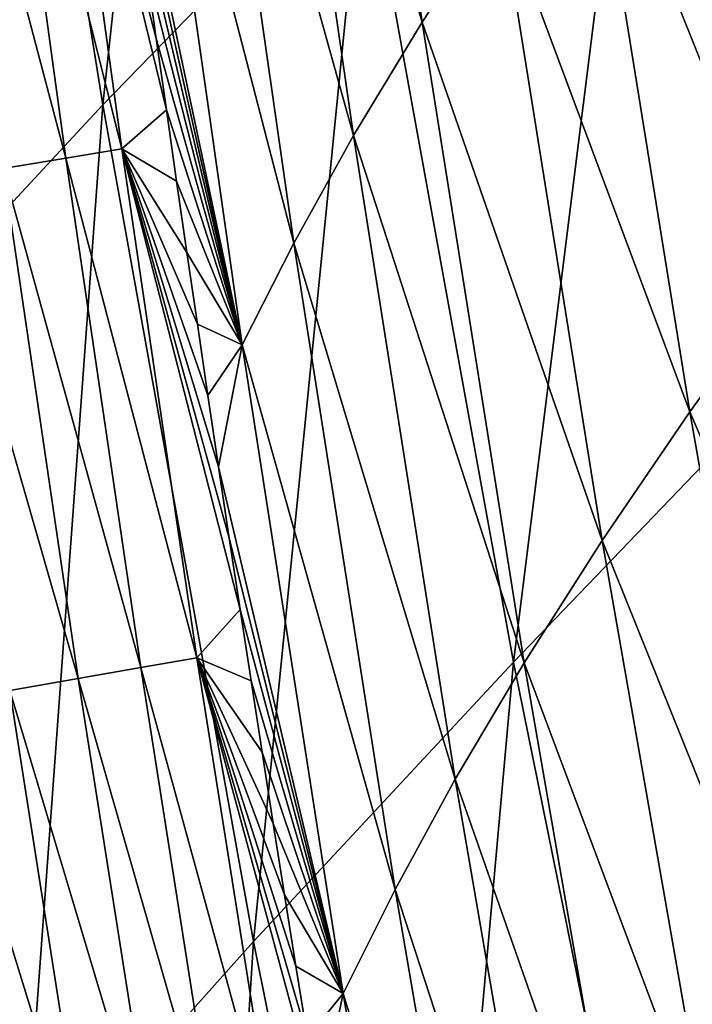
# Model space of a CAD drawing. Header units: millimetres. Extents: x -300 to 300, y -500 to 500.
# Tile 40 of 256: x -273 to -262, y -266 to -251. Entities that reach past the tile are written whole.
import ezdxf

# ---------------------------------------------------------------- set-up
doc = ezdxf.new("R2010")
doc.units = ezdxf.units.MM
doc.header["$LTSCALE"] = 81.481481
for name, color, linetype in [('20', 7, 'CONTINUOUS'), ('22', 7, 'CONTINUOUS'), ('25', 7, 'CONTINUOUS')]:
    doc.layers.add(name, color=color, linetype=linetype)

msp = doc.modelspace()

# ---------------------------------------------------------------- linework, layer by layer
at = {"layer": '20', "color": 153, "linetype": 'Continuous', "true_color": 0x80a2b4}
for points in [[(-271.451, -252.153, 31.607), (-269.569, -234.801, 35.167), (-273.602, -238.765, 31.485), (-271.451, -252.153, 31.607)], [(-267.424, -248.006, 35.3), (-269.569, -234.801, 35.167), (-271.451, -252.153, 31.607), (-267.424, -248.006, 35.3)], [(-271.451, -252.153, 31.607), (-273.602, -238.765, 31.485), (-275.016, -255.993, 27.705), (-271.451, -252.153, 31.607)], [(-260.649, -256.13, 38.934), (-258.056, -238.821, 42.077), (-262.953, -243.559, 38.788), (-260.649, -256.13, 38.934)], [(-265.104, -260.767, 35.438), (-262.953, -243.559, 38.788), (-267.424, -248.006, 35.3), (-265.104, -260.767, 35.438)], [(-260.649, -256.13, 38.934), (-262.953, -243.559, 38.788), (-265.104, -260.767, 35.438), (-260.649, -256.13, 38.934)], [(-269.122, -265.086, 31.735), (-267.424, -248.006, 35.3), (-271.451, -252.153, 31.607), (-269.122, -265.086, 31.735)], [(-265.104, -260.767, 35.438), (-267.424, -248.006, 35.3), (-269.122, -265.086, 31.735), (-265.104, -260.767, 35.438)], [(-272.685, -269.079, 27.819), (-271.451, -252.153, 31.607), (-275.016, -255.993, 27.705), (-272.685, -269.079, 27.819)], [(-269.122, -265.086, 31.735), (-271.451, -252.153, 31.607), (-272.685, -269.079, 27.819), (-269.122, -265.086, 31.735)], [(-272.685, -269.079, 27.819), (-275.016, -255.993, 27.705), (-275.777, -272.737, 23.686), (-272.685, -269.079, 27.819)], [(-262.605, -273.091, 35.581), (-260.649, -256.13, 38.934), (-265.104, -260.767, 35.438), (-262.605, -273.091, 35.581)], [(-258.168, -268.274, 39.087), (-260.649, -256.13, 38.934), (-262.605, -273.091, 35.581), (-258.168, -268.274, 39.087)], [(-266.612, -277.571, 31.867), (-265.104, -260.767, 35.438), (-269.122, -265.086, 31.735), (-266.612, -277.571, 31.867)], [(-262.605, -273.091, 35.581), (-265.104, -260.767, 35.438), (-266.612, -277.571, 31.867), (-262.605, -273.091, 35.581)], [(-270.172, -281.706, 27.938), (-269.122, -265.086, 31.735), (-272.685, -269.079, 27.819), (-270.172, -281.706, 27.938)], [(-266.612, -277.571, 31.867), (-269.122, -265.086, 31.735), (-270.172, -281.706, 27.938), (-266.612, -277.571, 31.867)]]:
    msp.add_3dface(points, dxfattribs=at)
at = {"layer": '22', "color": 153, "linetype": 'Continuous', "true_color": 0x80a2b4}
for points in [[(-266.515, -250.879, 15.523), (-269.054, -242.409, 13.914), (-267.998, -240.707, 15.527), (-266.515, -250.879, 15.523)], [(-266.515, -250.879, 15.523), (-267.998, -240.707, 15.527), (-265.312, -249.038, 17.15), (-266.515, -250.879, 15.523)], [(-267.576, -252.631, 13.894), (-269.974, -244.026, 12.301), (-269.054, -242.409, 13.914), (-267.576, -252.631, 13.894)], [(-267.576, -252.631, 13.894), (-269.054, -242.409, 13.914), (-266.515, -250.879, 15.523), (-267.576, -252.631, 13.894)], [(-259.222, -252.641, 22.054), (-262.46, -245.083, 20.396), (-260.81, -242.971, 22.006), (-259.222, -252.641, 22.054)], [(-268.501, -254.293, 12.264), (-270.765, -245.558, 10.686), (-269.974, -244.026, 12.301), (-268.501, -254.293, 12.264)], [(-268.501, -254.293, 12.264), (-269.974, -244.026, 12.301), (-267.576, -252.631, 13.894), (-268.501, -254.293, 12.264)], [(-260.874, -254.818, 20.433), (-263.961, -247.106, 18.776), (-262.46, -245.083, 20.396), (-260.874, -254.818, 20.433)], [(-260.874, -254.818, 20.433), (-262.46, -245.083, 20.396), (-259.222, -252.641, 22.054), (-260.874, -254.818, 20.433)], [(-270.765, -245.558, 10.686), (-269.297, -255.866, 10.631), (-271.239, -246.711, 9.53), (-270.765, -245.558, 10.686)], [(-269.297, -255.866, 10.631), (-270.765, -245.558, 10.686), (-268.501, -254.293, 12.264), (-269.297, -255.866, 10.631)], [(-271.239, -246.711, 9.53), (-269.297, -255.866, 10.631), (-271.088, -247.816, 9.524), (-271.239, -246.711, 9.53)], [(-262.377, -256.9, 18.801), (-265.312, -249.038, 17.15), (-263.961, -247.106, 18.776), (-262.377, -256.9, 18.801)], [(-262.377, -256.9, 18.801), (-263.961, -247.106, 18.776), (-260.874, -254.818, 20.433), (-262.377, -256.9, 18.801)], [(-271.088, -247.816, 9.524), (-269.297, -255.866, 10.631), (-270.935, -248.92, 9.518), (-271.088, -247.816, 9.524)], [(-270.935, -248.92, 9.518), (-269.297, -255.866, 10.631), (-270.781, -250.024, 9.512), (-270.935, -248.92, 9.518)], [(-263.732, -258.887, 17.161), (-266.515, -250.879, 15.523), (-265.312, -249.038, 17.15), (-263.732, -258.887, 17.161)], [(-263.732, -258.887, 17.161), (-265.312, -249.038, 17.15), (-262.377, -256.9, 18.801), (-263.732, -258.887, 17.161)], [(-270.781, -250.024, 9.512), (-269.297, -255.866, 10.631), (-270.626, -251.128, 9.506), (-270.781, -250.024, 9.512)], [(-264.939, -260.779, 15.519), (-267.576, -252.631, 13.894), (-266.515, -250.879, 15.523), (-264.939, -260.779, 15.519)], [(-264.939, -260.779, 15.519), (-266.515, -250.879, 15.523), (-263.732, -258.887, 17.161), (-264.939, -260.779, 15.519)], [(-270.626, -251.128, 9.506), (-269.297, -255.866, 10.631), (-270.469, -252.232, 9.499), (-270.626, -251.128, 9.506)], [(-270.469, -252.232, 9.499), (-269.297, -255.866, 10.631), (-270.311, -253.336, 9.493), (-270.469, -252.232, 9.499)], [(-266.004, -262.576, 13.874), (-268.501, -254.293, 12.264), (-267.576, -252.631, 13.894), (-266.004, -262.576, 13.874)], [(-266.004, -262.576, 13.874), (-267.576, -252.631, 13.894), (-264.939, -260.779, 15.519), (-266.004, -262.576, 13.874)], [(-270.311, -253.336, 9.493), (-269.297, -255.866, 10.631), (-270.151, -254.439, 9.487), (-270.311, -253.336, 9.493)], [(-266.934, -264.279, 12.227), (-269.297, -255.866, 10.631), (-268.501, -254.293, 12.264), (-266.934, -264.279, 12.227)], [(-266.934, -264.279, 12.227), (-268.501, -254.293, 12.264), (-266.004, -262.576, 13.874), (-266.934, -264.279, 12.227)], [(-270.151, -254.439, 9.487), (-269.297, -255.866, 10.631), (-269.99, -255.543, 9.48), (-270.151, -254.439, 9.487)], [(-259.193, -264.294, 20.471), (-262.377, -256.9, 18.801), (-260.874, -254.818, 20.433), (-259.193, -264.294, 20.471)], [(-269.99, -255.543, 9.48), (-269.297, -255.866, 10.631), (-269.827, -256.646, 9.474), (-269.99, -255.543, 9.48)], [(-269.827, -256.646, 9.474), (-269.297, -255.866, 10.631), (-269.662, -257.749, 9.467), (-269.827, -256.646, 9.474)], [(-269.297, -255.866, 10.631), (-267.735, -265.889, 10.576), (-269.662, -257.749, 9.467), (-269.297, -255.866, 10.631)], [(-267.735, -265.889, 10.576), (-269.297, -255.866, 10.631), (-266.934, -264.279, 12.227), (-267.735, -265.889, 10.576)], [(-260.698, -266.432, 18.826), (-263.732, -258.887, 17.161), (-262.377, -256.9, 18.801), (-260.698, -266.432, 18.826)], [(-260.698, -266.432, 18.826), (-262.377, -256.9, 18.801), (-259.193, -264.294, 20.471), (-260.698, -266.432, 18.826)], [(-269.662, -257.749, 9.467), (-267.735, -265.889, 10.576), (-269.497, -258.852, 9.461), (-269.662, -257.749, 9.467)], [(-269.497, -258.852, 9.461), (-267.735, -265.889, 10.576), (-269.329, -259.955, 9.454), (-269.497, -258.852, 9.461)], [(-262.055, -268.47, 17.173), (-264.939, -260.779, 15.519), (-263.732, -258.887, 17.161), (-262.055, -268.47, 17.173)], [(-262.055, -268.47, 17.173), (-263.732, -258.887, 17.161), (-260.698, -266.432, 18.826), (-262.055, -268.47, 17.173)], [(-269.329, -259.955, 9.454), (-267.735, -265.889, 10.576), (-269.16, -261.058, 9.447), (-269.329, -259.955, 9.454)], [(-263.266, -270.409, 15.515), (-266.004, -262.576, 13.874), (-264.939, -260.779, 15.519), (-263.266, -270.409, 15.515)], [(-263.266, -270.409, 15.515), (-264.939, -260.779, 15.519), (-262.055, -268.47, 17.173), (-263.266, -270.409, 15.515)], [(-269.16, -261.058, 9.447), (-267.735, -265.889, 10.576), (-268.989, -262.16, 9.441), (-269.16, -261.058, 9.447)], [(-268.989, -262.16, 9.441), (-267.735, -265.889, 10.576), (-268.817, -263.262, 9.434), (-268.989, -262.16, 9.441)], [(-264.336, -272.248, 13.854), (-266.934, -264.279, 12.227), (-266.004, -262.576, 13.874), (-264.336, -272.248, 13.854)], [(-264.336, -272.248, 13.854), (-266.004, -262.576, 13.874), (-263.266, -270.409, 15.515), (-264.336, -272.248, 13.854)], [(-268.817, -263.262, 9.434), (-267.735, -265.889, 10.576), (-268.643, -264.364, 9.427), (-268.817, -263.262, 9.434)], [(-265.27, -273.989, 12.19), (-267.735, -265.889, 10.576), (-266.934, -264.279, 12.227), (-265.27, -273.989, 12.19)], [(-265.27, -273.989, 12.19), (-266.934, -264.279, 12.227), (-264.336, -272.248, 13.854), (-265.27, -273.989, 12.19)], [(-268.643, -264.364, 9.427), (-267.735, -265.889, 10.576), (-268.467, -265.465, 9.42), (-268.643, -264.364, 9.427)], [(-268.467, -265.465, 9.42), (-267.735, -265.889, 10.576), (-268.29, -266.567, 9.413), (-268.467, -265.465, 9.42)], [(-268.29, -266.567, 9.413), (-267.735, -265.889, 10.576), (-268.111, -267.668, 9.406), (-268.29, -266.567, 9.413)], [(-267.735, -265.889, 10.576), (-266.076, -275.631, 10.521), (-268.111, -267.668, 9.406), (-267.735, -265.889, 10.576)], [(-266.076, -275.631, 10.521), (-267.735, -265.889, 10.576), (-265.27, -273.989, 12.19), (-266.076, -275.631, 10.521)]]:
    msp.add_3dface(points, dxfattribs=at)
at = {"layer": '25', "color": 153, "linetype": 'Continuous', "true_color": 0x80a2b4}
for points in [[(-272.246, -244.949, 8.183), (-271.158, -252.834, 8.151), (-273.108, -245.084, 6.878), (-272.246, -244.949, 8.183)], [(-270.781, -250.024, 9.512), (-270.626, -251.128, 9.506), (-272.246, -244.949, 8.183), (-270.781, -250.024, 9.512)], [(-270.626, -251.128, 9.506), (-270.469, -252.232, 9.499), (-272.246, -244.949, 8.183), (-270.626, -251.128, 9.506)], [(-272.246, -244.949, 8.183), (-270.469, -252.232, 9.499), (-271.158, -252.834, 8.151), (-272.246, -244.949, 8.183)], [(-273.108, -245.084, 6.878), (-272.023, -252.978, 6.858), (-274.072, -245.233, 5.642), (-273.108, -245.084, 6.878)], [(-273.108, -245.084, 6.878), (-271.158, -252.834, 8.151), (-272.023, -252.978, 6.858), (-273.108, -245.084, 6.878)], [(-274.072, -245.233, 5.642), (-272.023, -252.978, 6.858), (-272.989, -253.137, 5.634), (-274.072, -245.233, 5.642)], [(-270.469, -252.232, 9.499), (-270.311, -253.336, 9.493), (-271.158, -252.834, 8.151), (-270.469, -252.232, 9.499)], [(-271.158, -252.834, 8.151), (-269.996, -260.699, 8.118), (-272.023, -252.978, 6.858), (-271.158, -252.834, 8.151)], [(-270.311, -253.336, 9.493), (-270.151, -254.439, 9.487), (-271.158, -252.834, 8.151), (-270.311, -253.336, 9.493)], [(-270.151, -254.439, 9.487), (-269.99, -255.543, 9.48), (-271.158, -252.834, 8.151), (-270.151, -254.439, 9.487)], [(-269.99, -255.543, 9.48), (-269.827, -256.646, 9.474), (-271.158, -252.834, 8.151), (-269.99, -255.543, 9.48)], [(-269.827, -256.646, 9.474), (-269.662, -257.749, 9.467), (-271.158, -252.834, 8.151), (-269.827, -256.646, 9.474)], [(-269.662, -257.749, 9.467), (-269.497, -258.852, 9.461), (-271.158, -252.834, 8.151), (-269.662, -257.749, 9.467)], [(-269.497, -258.852, 9.461), (-269.329, -259.955, 9.454), (-271.158, -252.834, 8.151), (-269.497, -258.852, 9.461)], [(-271.158, -252.834, 8.151), (-269.329, -259.955, 9.454), (-269.996, -260.699, 8.118), (-271.158, -252.834, 8.151)], [(-272.023, -252.978, 6.858), (-270.864, -260.853, 6.837), (-272.989, -253.137, 5.634), (-272.023, -252.978, 6.858)], [(-272.023, -252.978, 6.858), (-269.996, -260.699, 8.118), (-270.864, -260.853, 6.837), (-272.023, -252.978, 6.858)], [(-272.989, -253.137, 5.634), (-271.832, -261.023, 5.624), (-274.047, -253.309, 4.49), (-272.989, -253.137, 5.634)], [(-272.989, -253.137, 5.634), (-270.864, -260.853, 6.837), (-271.832, -261.023, 5.624), (-272.989, -253.137, 5.634)], [(-274.047, -253.309, 4.49), (-271.832, -261.023, 5.624), (-272.889, -261.206, 4.491), (-274.047, -253.309, 4.49)], [(-269.329, -259.955, 9.454), (-269.16, -261.058, 9.447), (-269.996, -260.699, 8.118), (-269.329, -259.955, 9.454)], [(-269.996, -260.699, 8.118), (-268.754, -268.546, 8.083), (-270.864, -260.853, 6.837), (-269.996, -260.699, 8.118)], [(-269.16, -261.058, 9.447), (-268.989, -262.16, 9.441), (-269.996, -260.699, 8.118), (-269.16, -261.058, 9.447)], [(-268.989, -262.16, 9.441), (-268.817, -263.262, 9.434), (-269.996, -260.699, 8.118), (-268.989, -262.16, 9.441)], [(-268.817, -263.262, 9.434), (-268.643, -264.364, 9.427), (-269.996, -260.699, 8.118), (-268.817, -263.262, 9.434)], [(-268.643, -264.364, 9.427), (-268.467, -265.465, 9.42), (-269.996, -260.699, 8.118), (-268.643, -264.364, 9.427)], [(-268.467, -265.465, 9.42), (-268.29, -266.567, 9.413), (-269.996, -260.699, 8.118), (-268.467, -265.465, 9.42)], [(-268.29, -266.567, 9.413), (-268.111, -267.668, 9.406), (-269.996, -260.699, 8.118), (-268.29, -266.567, 9.413)], [(-269.996, -260.699, 8.118), (-268.111, -267.668, 9.406), (-268.754, -268.546, 8.083), (-269.996, -260.699, 8.118)], [(-270.864, -260.853, 6.837), (-269.625, -268.71, 6.813), (-271.832, -261.023, 5.624), (-270.864, -260.853, 6.837)], [(-270.864, -260.853, 6.837), (-268.754, -268.546, 8.083), (-269.625, -268.71, 6.813), (-270.864, -260.853, 6.837)], [(-271.832, -261.023, 5.624), (-270.593, -268.891, 5.613), (-272.889, -261.206, 4.491), (-271.832, -261.023, 5.624)], [(-271.832, -261.023, 5.624), (-269.625, -268.71, 6.813), (-270.593, -268.891, 5.613), (-271.832, -261.023, 5.624)], [(-272.889, -261.206, 4.491), (-271.65, -269.087, 4.492), (-274.028, -261.402, 3.449), (-272.889, -261.206, 4.491)], [(-272.889, -261.206, 4.491), (-270.593, -268.891, 5.613), (-271.65, -269.087, 4.492), (-272.889, -261.206, 4.491)], [(-274.028, -261.402, 3.449), (-271.65, -269.087, 4.492), (-272.787, -269.295, 3.461), (-274.028, -261.402, 3.449)]]:
    msp.add_3dface(points, dxfattribs=at)

doc.saveas('drawing.dxf')
